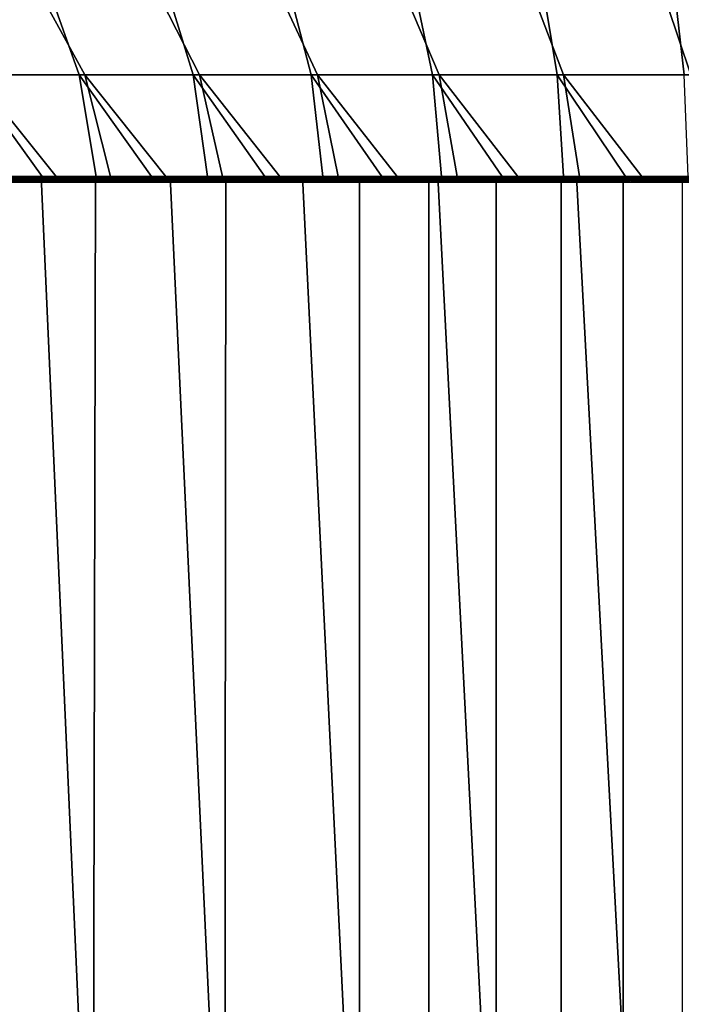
# Model space of a CAD drawing. Header units: metres. Extents: x -244 to 24, y -123 to 0.
# Tile 30 of 146: x -12.44 to -7.33, y -115.49 to -107.89. Entities that reach past the tile are written whole.
import ezdxf

# ---------------------------------------------------------------- set-up
doc = ezdxf.new("R2010")
doc.units = ezdxf.units.M
doc.layers.add('solid_10_231_103_000', color=7, linetype='CONTINUOUS')

msp = doc.modelspace()

# ---------------------------------------------------------------- linework, layer by layer
at = {"layer": 'solid_10_231_103_000'}
for points in [[(-11.934891, -108.314186, -17.166121), (-12.788314, -108.314186, -16.540144), (-13.264532, -107.5, -17.089321), (-12.379996, -107.5, -17.740601)], [(-12.832159, -108.314186, 16.506151), (-11.980399, -108.314186, 17.134392), (-12.267705, -107.5, 17.818415), (-13.156071, -107.5, 17.172966)], [(-11.050882, -108.314186, -17.748108), (-11.934891, -108.314186, -17.166121), (-12.379996, -107.5, -17.740601), (-11.463641, -107.5, -18.34605)], [(-11.980399, -108.314186, 17.134392), (-11.097939, -108.314186, 17.718721), (-11.347706, -107.5, 18.417997), (-12.267705, -107.5, 17.818415)], [(-10.138554, -108.314186, -18.284613), (-11.050882, -108.314186, -17.748108), (-11.463641, -107.5, -18.34605), (-10.51799, -107.5, -18.904089)], [(-11.097939, -108.314186, 17.718721), (-10.187037, -108.314186, 18.257645), (-10.398098, -107.5, 18.970306), (-11.347706, -107.5, 18.417997)], [(-9.200244, -108.314186, -18.77426), (-10.138554, -108.314186, -18.284613), (-10.51799, -107.5, -18.904089), (-9.544889, -107.5, -19.41361)], [(-10.187037, -108.314186, 18.257645), (-9.25003, -108.314186, 18.749781), (-9.422076, -107.5, 19.473494), (-10.398098, -107.5, 18.970306)], [(-8.238358, -108.314186, -19.215796), (-9.200244, -108.314186, -18.77426), (-9.544889, -107.5, -19.41361), (-8.547264, -107.5, -19.873018)], [(-9.25003, -108.314186, 18.749781), (-8.289318, -108.314186, 19.193867), (-8.421762, -107.5, 19.926538), (-9.422076, -107.5, 19.473494)], [(-7.255359, -108.314186, -19.608088), (-8.238358, -108.314186, -19.215796), (-8.547264, -107.5, -19.873018), (-7.527891, -107.5, -20.281113)], [(-8.289318, -108.314186, 19.193867), (-7.307364, -108.314186, 19.588766), (-7.399346, -107.5, 20.328371), (-8.421762, -107.5, 19.926538)], [(-6.253767, -108.314186, -19.95013), (-7.255359, -108.314186, -19.608088), (-7.527891, -107.5, -20.281113), (-6.488763, -107.5, -20.637083)], [(-7.307364, -108.314186, 19.588766), (-6.306683, -108.314186, 19.933466), (-6.358268, -107.5, 20.677643), (-7.399346, -107.5, 20.328371)], [(-11.980399, -108.314186, 17.134392), (-12.832159, -108.314186, 16.506151), (-12.265714, -109.099998, 15.987865), (-11.847582, -109.099998, 16.300144)], [(-12.832159, -108.314186, 16.506151), (-12.675913, -109.099998, 15.664634), (-12.265714, -109.099998, 15.987865)], [(-12.788314, -108.314186, -16.540144), (-12.158158, -109.099998, -16.06982), (-12.570352, -109.099998, -15.749467)], [(-12.788314, -108.314186, -16.540144), (-11.934891, -108.314186, -17.166121), (-11.737894, -109.099998, -16.379297), (-12.158158, -109.099998, -16.06982)], [(-11.097939, -108.314186, 17.718721), (-11.980399, -108.314186, 17.134392), (-11.421312, -109.099998, 16.601597), (-10.987286, -109.099998, 16.891989)], [(-11.980399, -108.314186, 17.134392), (-11.847582, -109.099998, 16.300144), (-11.421312, -109.099998, 16.601597)], [(-11.934891, -108.314186, -17.166121), (-11.309485, -109.099998, -16.677982), (-11.737894, -109.099998, -16.379297)], [(-11.934891, -108.314186, -17.166121), (-11.050882, -108.314186, -17.748108), (-10.873771, -109.099998, -16.965288), (-11.309485, -109.099998, -16.677982)], [(-10.187037, -108.314186, 18.257645), (-11.097939, -108.314186, 17.718721), (-10.546208, -109.099998, 17.170826), (-10.097742, -109.099998, 17.43832)], [(-11.097939, -108.314186, 17.718721), (-10.987286, -109.099998, 16.891989), (-10.546208, -109.099998, 17.170826)], [(-11.050882, -108.314186, -17.748108), (-10.430633, -109.099998, -17.241268), (-10.873771, -109.099998, -16.965288)], [(-11.050882, -108.314186, -17.748108), (-10.138554, -108.314186, -18.284613), (-9.980345, -109.099998, -17.505781), (-10.430633, -109.099998, -17.241268)], [(-9.25003, -108.314186, 18.749781), (-10.187037, -108.314186, 18.257645), (-9.642544, -109.099998, 17.694099), (-9.181128, -109.099998, 17.937851)], [(-10.187037, -108.314186, 18.257645), (-10.097742, -109.099998, 17.43832), (-9.642544, -109.099998, 17.694099)], [(-10.138554, -108.314186, -18.284613), (-9.523701, -109.099998, -17.758348), (-9.980345, -109.099998, -17.505781)], [(-10.138554, -108.314186, -18.284613), (-9.200244, -108.314186, -18.77426), (-9.060379, -109.099998, -17.999138), (-9.523701, -109.099998, -17.758348)], [(-8.289318, -108.314186, 19.193867), (-9.25003, -108.314186, 18.749781), (-8.713201, -109.099998, 18.169744), (-8.239617, -109.099998, 18.38936)], [(-9.25003, -108.314186, 18.749781), (-9.181128, -109.099998, 17.937851), (-8.713201, -109.099998, 18.169744)], [(-9.200244, -108.314186, -18.77426), (-8.590967, -109.099998, -18.227865), (-9.060379, -109.099998, -17.999138)], [(-9.200244, -108.314186, -18.77426), (-8.238358, -108.314186, -19.215796), (-8.116095, -109.099998, -18.444204), (-8.590967, -109.099998, -18.227865)], [(-7.307364, -108.314186, 19.588766), (-8.289318, -108.314186, 19.193867), (-7.760588, -109.099998, 18.596581), (-7.276057, -109.099998, 18.791449)], [(-8.289318, -108.314186, 19.193867), (-8.239617, -109.099998, 18.38936), (-7.760588, -109.099998, 18.596581)], [(-8.238358, -108.314186, -19.215796), (-7.635415, -109.099998, -18.648321), (-8.116095, -109.099998, -18.444204)], [(-8.238358, -108.314186, -19.215796), (-7.255359, -108.314186, -19.608088), (-7.149751, -109.099998, -18.839876), (-7.635415, -109.099998, -18.648321)], [(-12.759977, -109.099998, -19.284006), (-11.787469, -109.099998, -19.893347), (-12.27227, -109.099998, -19.982338), (-13.2375, -109.099998, -19.356424)], [(-11.693818, -122.099998, -20.326267), (-12.68958, -122.099998, -19.719967), (-13.2375, -109.099998, -19.356424), (-12.27227, -109.099998, -19.982338)], [(-13.053522, -109.101753, 19.054501), (-12.497385, -109.099998, 19.455202), (-12.083847, -109.101753, 19.683725)], [(-12.083847, -109.101753, 19.683725), (-12.071371, -109.107018, 19.660793), (-13.040017, -109.107018, 19.03215), (-13.053522, -109.101753, 19.054501)], [(-12.071371, -109.107018, 19.660793), (-12.059122, -109.115685, 19.638813), (-13.026763, -109.115685, 19.010756), (-13.040017, -109.107018, 19.03215)], [(-12.059122, -109.115685, 19.638813), (-12.047378, -109.127617, 19.618132), (-13.014059, -109.127617, 18.990648), (-13.026763, -109.115685, 19.010756)], [(-12.523303, -109.142578, 19.291628), (-13.014059, -109.127617, 18.990648), (-12.047378, -109.127617, 19.618132)], [(-12.956534, -109.099998, 19.00334), (-11.992905, -109.099998, 19.625757), (-12.265714, -109.099998, 15.987865), (-12.675913, -109.099998, 15.664634)], [(-12.956534, -109.099998, 19.00334), (-12.523303, -109.142578, 19.291628), (-12.03655, -109.142578, 19.599018)], [(-12.956534, -109.099998, 19.00334), (-12.03655, -109.142578, 19.599018), (-11.992905, -109.099998, 19.625757)], [(-12.956531, -109.099998, -19.003344), (-12.570352, -109.099998, -15.749467), (-12.158158, -109.099998, -16.06982)], [(-12.956531, -109.099998, -19.003344), (-12.158158, -109.099998, -16.06982), (-11.737894, -109.099998, -16.379297), (-11.992901, -109.099998, -19.625761)], [(-11.992901, -109.099998, -19.625761), (-12.760666, -109.142578, -19.13545), (-12.956531, -109.099998, -19.003344)], [(-12.870634, -122.099998, 19.602278), (-11.880498, -122.099998, 20.217722), (-11.854105, -109.099998, 20.233181), (-12.832457, -109.099998, 19.627296)], [(-12.497385, -109.099998, 19.455202), (-12.832457, -109.099998, 19.627296), (-11.854105, -109.099998, 20.233181), (-11.516411, -109.099998, 20.051491)], [(-11.852418, -109.101753, -19.82394), (-12.759977, -109.099998, -19.284006), (-12.829398, -109.101753, -19.206118)], [(-12.829398, -109.101753, -19.206118), (-12.809655, -109.107018, -19.187954), (-11.833502, -109.107018, -19.804874), (-11.852418, -109.101753, -19.82394)], [(-12.809655, -109.107018, -19.187954), (-12.791598, -109.115685, -19.169779), (-11.816295, -109.115685, -19.785868), (-11.833502, -109.107018, -19.804874)], [(-12.791598, -109.115685, -19.169779), (-12.77527, -109.127617, -19.1521), (-11.800809, -109.127617, -19.767431), (-11.816295, -109.115685, -19.785868)], [(-12.277674, -109.142578, -19.448875), (-11.800809, -109.127617, -19.767431), (-12.77527, -109.127617, -19.1521)], [(-12.760666, -109.142578, -19.13545), (-12.277674, -109.142578, -19.448875), (-12.77527, -109.127617, -19.1521)], [(-11.992901, -109.099998, -19.625761), (-12.277674, -109.142578, -19.448875), (-12.760666, -109.142578, -19.13545)], [(-11.852418, -109.101753, -19.82394), (-11.787469, -109.099998, -19.893347), (-12.759977, -109.099998, -19.284006)], [(-12.03655, -109.142578, 19.599018), (-12.523303, -109.142578, 19.291628), (-12.047378, -109.127617, 19.618132)], [(-12.083847, -109.101753, 19.683725), (-12.497385, -109.099998, 19.455202), (-11.516411, -109.099998, 20.051491)], [(-11.992901, -109.099998, -19.625761), (-11.787244, -109.142578, -19.74996), (-12.277674, -109.142578, -19.448875)], [(-12.277674, -109.142578, -19.448875), (-11.787244, -109.142578, -19.74996), (-11.800809, -109.127617, -19.767431)], [(-11.787469, -109.099998, -19.893347), (-10.786235, -109.099998, -20.453531), (-11.277349, -109.099998, -20.560221), (-12.27227, -109.099998, -19.982338)], [(-10.669153, -122.099998, -20.88233), (-11.693818, -122.099998, -20.326267), (-12.27227, -109.099998, -19.982338), (-11.277349, -109.099998, -20.560221)], [(-11.992905, -109.099998, 19.625757), (-11.847582, -109.099998, 16.300144), (-12.265714, -109.099998, 15.987865)], [(-12.083847, -109.101753, 19.683725), (-11.516411, -109.099998, 20.051491), (-11.083905, -109.101753, 20.263649)], [(-11.083905, -109.101753, 20.263649), (-11.072483, -109.107018, 20.240181), (-12.071371, -109.107018, 19.660793), (-12.083847, -109.101753, 19.683725)], [(-11.072483, -109.107018, 20.240181), (-11.061265, -109.115685, 20.217661), (-12.059122, -109.115685, 19.638813), (-12.071371, -109.107018, 19.660793)], [(-11.061265, -109.115685, 20.217661), (-11.050505, -109.127617, 20.196455), (-12.047378, -109.127617, 19.618132), (-12.059122, -109.115685, 19.638813)], [(-11.542009, -109.142578, 19.894272), (-12.047378, -109.127617, 19.618132), (-11.050505, -109.127617, 20.196455)], [(-11.542009, -109.142578, 19.894272), (-12.03655, -109.142578, 19.599018), (-12.047378, -109.127617, 19.618132)], [(-11.992905, -109.099998, 19.625757), (-12.03655, -109.142578, 19.599018), (-11.542009, -109.142578, 19.894272)], [(-11.992905, -109.099998, 19.625757), (-10.999855, -109.099998, 20.199089), (-11.421312, -109.099998, 16.601597), (-11.847582, -109.099998, 16.300144)], [(-11.992905, -109.099998, 19.625757), (-11.542009, -109.142578, 19.894272), (-11.040186, -109.142578, 20.177074)], [(-11.992905, -109.099998, 19.625757), (-11.040186, -109.142578, 20.177074), (-10.999855, -109.099998, 20.199089)], [(-11.992901, -109.099998, -19.625761), (-11.737894, -109.099998, -16.379297), (-11.309485, -109.099998, -16.677982)], [(-11.992901, -109.099998, -19.625761), (-11.309485, -109.099998, -16.677982), (-10.873771, -109.099998, -16.965288), (-10.999851, -109.099998, -20.199093)], [(-10.999851, -109.099998, -20.199093), (-11.787244, -109.142578, -19.74996), (-11.992901, -109.099998, -19.625761)], [(-11.880498, -122.099998, 20.217722), (-10.860997, -122.099998, 20.783197), (-10.847624, -109.099998, 20.79018), (-11.854105, -109.099998, 20.233181)], [(-11.516411, -109.099998, 20.051491), (-11.854105, -109.099998, 20.233181), (-10.847624, -109.099998, 20.79018), (-10.506865, -109.099998, 20.598434)], [(-10.845751, -109.101753, -20.392109), (-11.787469, -109.099998, -19.893347), (-11.852418, -109.101753, -19.82394)], [(-11.852418, -109.101753, -19.82394), (-11.833502, -109.107018, -19.804874), (-10.827703, -109.107018, -20.372179), (-10.845751, -109.101753, -20.392109)], [(-11.833502, -109.107018, -19.804874), (-11.816295, -109.115685, -19.785868), (-10.811382, -109.115685, -20.352381), (-10.827703, -109.107018, -20.372179)], [(-11.816295, -109.115685, -19.785868), (-11.800809, -109.127617, -19.767431), (-10.796773, -109.127617, -20.333227), (-10.811382, -109.115685, -20.352381)], [(-11.289425, -109.142578, -20.038687), (-10.796773, -109.127617, -20.333227), (-11.800809, -109.127617, -19.767431)], [(-11.787244, -109.142578, -19.74996), (-11.289425, -109.142578, -20.038687), (-11.800809, -109.127617, -19.767431)], [(-10.845751, -109.101753, -20.392109), (-10.786235, -109.099998, -20.453531), (-11.787469, -109.099998, -19.893347)], [(-10.999851, -109.099998, -20.199093), (-11.289425, -109.142578, -20.038687), (-11.787244, -109.142578, -19.74996)], [(-11.040186, -109.142578, 20.177074), (-11.542009, -109.142578, 19.894272), (-11.050505, -109.127617, 20.196455)], [(-11.083905, -109.101753, 20.263649), (-11.516411, -109.099998, 20.051491), (-10.506865, -109.099998, 20.598434)], [(-10.999855, -109.099998, 20.199089), (-10.987286, -109.099998, 16.891989), (-11.421312, -109.099998, 16.601597)], [(-10.999851, -109.099998, -20.199093), (-10.78425, -109.142578, -20.31502), (-11.289425, -109.142578, -20.038687)], [(-11.289425, -109.142578, -20.038687), (-10.78425, -109.142578, -20.31502), (-10.796773, -109.127617, -20.333227)], [(-10.786235, -109.099998, -20.453531), (-9.758148, -109.099998, -20.963503), (-10.255116, -109.099998, -21.088749), (-11.277349, -109.099998, -20.560221)], [(-9.618118, -122.099998, -21.38678), (-10.669153, -122.099998, -20.88233), (-11.277349, -109.099998, -20.560221), (-10.255116, -109.099998, -21.088749)], [(-11.083905, -109.101753, 20.263649), (-10.506865, -109.099998, 20.598434), (-10.056201, -109.101753, 20.792816)], [(-10.056201, -109.101753, 20.792816), (-10.045856, -109.107018, 20.768862), (-11.072483, -109.107018, 20.240181), (-11.083905, -109.101753, 20.263649)], [(-10.045856, -109.107018, 20.768862), (-10.035691, -109.115685, 20.74585), (-11.061265, -109.115685, 20.217661), (-11.072483, -109.107018, 20.240181)], [(-10.035691, -109.115685, 20.74585), (-10.025939, -109.127617, 20.724163), (-11.050505, -109.127617, 20.196455), (-11.061265, -109.115685, 20.217661)], [(-10.53166, -109.142578, 20.447107), (-11.050505, -109.127617, 20.196455), (-10.025939, -109.127617, 20.724163)], [(-10.53166, -109.142578, 20.447107), (-11.040186, -109.142578, 20.177074), (-11.050505, -109.127617, 20.196455)], [(-10.999855, -109.099998, 20.199089), (-11.040186, -109.142578, 20.177074), (-10.53166, -109.142578, 20.447107)], [(-10.999855, -109.099998, 20.199089), (-9.979428, -109.099998, 20.722221), (-10.546208, -109.099998, 17.170826), (-10.987286, -109.099998, 16.891989)], [(-10.999855, -109.099998, 20.199089), (-10.53166, -109.142578, 20.447107), (-10.016803, -109.142578, 20.704195)], [(-10.999855, -109.099998, 20.199089), (-10.016803, -109.142578, 20.704195), (-9.979428, -109.099998, 20.722221)], [(-10.999851, -109.099998, -20.199093), (-10.873771, -109.099998, -16.965288), (-10.430633, -109.099998, -17.241268)], [(-10.999851, -109.099998, -20.199093), (-10.430633, -109.099998, -17.241268), (-9.980345, -109.099998, -17.505781)], [(-10.999851, -109.099998, -20.199093), (-9.980345, -109.099998, -17.505781), (-9.523701, -109.099998, -17.758348), (-9.979424, -109.099998, -20.722223)], [(-9.979424, -109.099998, -20.722223), (-10.78425, -109.142578, -20.31502), (-10.999851, -109.099998, -20.199093)], [(-10.860997, -122.099998, 20.783197), (-9.814652, -122.099998, 21.297304), (-9.814652, -109.099998, 21.297304), (-10.847624, -109.099998, 20.79018)], [(-10.506865, -109.099998, 20.598434), (-10.847624, -109.099998, 20.79018), (-9.814652, -109.099998, 21.297304), (-9.471725, -109.099998, 21.09445)], [(-9.811918, -109.101753, -20.909201), (-10.786235, -109.099998, -20.453531), (-10.845751, -109.101753, -20.392109)], [(-10.845751, -109.101753, -20.392109), (-10.827703, -109.107018, -20.372179), (-9.794777, -109.107018, -20.888445), (-9.811918, -109.101753, -20.909201)], [(-10.827703, -109.107018, -20.372179), (-10.811382, -109.115685, -20.352381), (-9.779381, -109.115685, -20.867897), (-9.794777, -109.107018, -20.888445)], [(-10.811382, -109.115685, -20.352381), (-10.796773, -109.127617, -20.333227), (-9.765681, -109.127617, -20.848066), (-9.779381, -109.115685, -20.867897)], [(-10.272086, -109.142578, -20.578733), (-9.765681, -109.127617, -20.848066), (-10.796773, -109.127617, -20.333227)], [(-10.78425, -109.142578, -20.31502), (-10.272086, -109.142578, -20.578733), (-10.796773, -109.127617, -20.333227)], [(-9.811918, -109.101753, -20.909201), (-9.758148, -109.099998, -20.963503), (-10.786235, -109.099998, -20.453531)], [(-9.979424, -109.099998, -20.722223), (-10.272086, -109.142578, -20.578733), (-10.78425, -109.142578, -20.31502)], [(-9.979428, -109.099998, 20.722221), (-10.097742, -109.099998, 17.43832), (-10.546208, -109.099998, 17.170826)], [(-10.016803, -109.142578, 20.704195), (-10.53166, -109.142578, 20.447107), (-10.025939, -109.127617, 20.724163)], [(-10.056201, -109.101753, 20.792816), (-10.506865, -109.099998, 20.598434), (-9.471725, -109.099998, 21.09445)], [(-9.979424, -109.099998, -20.722223), (-9.753558, -109.142578, -20.829502), (-10.272086, -109.142578, -20.578733)], [(-10.272086, -109.142578, -20.578733), (-9.753558, -109.142578, -20.829502), (-9.765681, -109.127617, -20.848066)], [(-9.758148, -109.099998, -20.963503), (-8.705248, -109.099998, -21.422148), (-9.208797, -109.099998, -21.566196), (-10.255116, -109.099998, -21.088749)], [(-8.543311, -122.099998, -21.838369), (-9.618118, -122.099998, -21.38678), (-10.255116, -109.099998, -21.088749), (-9.208797, -109.099998, -21.566196)], [(-9.979428, -109.099998, 20.722221), (-9.642544, -109.099998, 17.694099), (-10.097742, -109.099998, 17.43832)], [(-10.056201, -109.101753, 20.792816), (-9.471725, -109.099998, 21.09445), (-9.003309, -109.101753, 21.269903)], [(-9.003309, -109.101753, 21.269903), (-8.994061, -109.107018, 21.24551), (-10.045856, -109.107018, 20.768862), (-10.056201, -109.101753, 20.792816)], [(-8.994061, -109.107018, 21.24551), (-8.984971, -109.115685, 21.222055), (-10.035691, -109.115685, 20.74585), (-10.045856, -109.107018, 20.768862)], [(-8.984971, -109.115685, 21.222055), (-8.976249, -109.127617, 21.199938), (-10.025939, -109.127617, 20.724163), (-10.035691, -109.115685, 20.74585)], [(-9.495663, -109.142578, 20.948328), (-10.025939, -109.127617, 20.724163), (-8.976249, -109.127617, 21.199938)], [(-9.495663, -109.142578, 20.948328), (-10.016803, -109.142578, 20.704195), (-10.025939, -109.127617, 20.724163)], [(-9.979428, -109.099998, 20.722221), (-10.016803, -109.142578, 20.704195), (-9.495663, -109.142578, 20.948328)], [(-9.979428, -109.099998, 20.722221), (-8.934055, -109.099998, 21.193914), (-9.181128, -109.099998, 17.937851), (-9.642544, -109.099998, 17.694099)], [(-9.979428, -109.099998, 20.722221), (-9.495663, -109.142578, 20.948328), (-8.968279, -109.142578, 21.179472)], [(-9.979428, -109.099998, 20.722221), (-8.968279, -109.142578, 21.179472), (-8.934055, -109.099998, 21.193914)], [(-9.979424, -109.099998, -20.722223), (-9.523701, -109.099998, -17.758348), (-9.060379, -109.099998, -17.999138)], [(-9.979424, -109.099998, -20.722223), (-9.060379, -109.099998, -17.999138), (-8.590967, -109.099998, -18.227865), (-8.934052, -109.099998, -21.193916)], [(-8.934052, -109.099998, -21.193916), (-9.753558, -109.142578, -20.829502), (-9.979424, -109.099998, -20.722223)], [(-9.471725, -109.099998, 21.09445), (-9.814652, -109.099998, 21.297304), (-9.278176, -109.099998, 21.564295), (-8.413236, -109.099998, 21.538506)], [(-9.814652, -122.099998, 21.297304), (-9.27807, -122.099998, 21.56436), (-9.278176, -109.099998, 21.564295), (-9.814652, -109.099998, 21.297304)], [(-8.75351, -109.101753, -21.37392), (-9.758148, -109.099998, -20.963503), (-9.811918, -109.101753, -20.909201)], [(-9.811918, -109.101753, -20.909201), (-9.794777, -109.107018, -20.888445), (-8.737313, -109.107018, -21.352381), (-8.75351, -109.101753, -21.37392)], [(-9.794777, -109.107018, -20.888445), (-9.779381, -109.115685, -20.867897), (-8.722875, -109.115685, -21.331123), (-8.737313, -109.107018, -21.352381)], [(-9.779381, -109.115685, -20.867897), (-9.765681, -109.127617, -20.848066), (-8.710116, -109.127617, -21.310661), (-8.722875, -109.115685, -21.331123)], [(-9.229243, -109.142578, -21.067062), (-8.710116, -109.127617, -21.310661), (-9.765681, -109.127617, -20.848066)], [(-9.753558, -109.142578, -20.829502), (-9.229243, -109.142578, -21.067062), (-9.765681, -109.127617, -20.848066)], [(-8.75351, -109.101753, -21.37392), (-8.705248, -109.099998, -21.422148), (-9.758148, -109.099998, -20.963503)], [(-8.934052, -109.099998, -21.193916), (-9.229243, -109.142578, -21.067062), (-9.753558, -109.142578, -20.829502)], [(-8.968279, -109.142578, 21.179472), (-9.495663, -109.142578, 20.948328), (-8.976249, -109.127617, 21.199938)], [(-9.003309, -109.101753, 21.269903), (-9.471725, -109.099998, 21.09445), (-8.413236, -109.099998, 21.538506)], [(-8.413236, -109.099998, 21.538506), (-9.278176, -109.099998, 21.564295), (-8.758435, -109.099998, 21.863127)], [(-9.27807, -122.099998, 21.56436), (-8.758452, -122.099998, 21.863081), (-8.758435, -109.099998, 21.863127), (-9.278176, -109.099998, 21.564295)], [(-8.934052, -109.099998, -21.193916), (-8.699317, -109.142578, -21.291359), (-9.229243, -109.142578, -21.067062)], [(-9.229243, -109.142578, -21.067062), (-8.699317, -109.142578, -21.291359), (-8.710116, -109.127617, -21.310661)], [(-8.705248, -109.099998, -21.422148), (-7.630739, -109.099998, -21.827976), (-8.13974, -109.099998, -21.991945), (-9.208797, -109.099998, -21.566196)], [(-7.447389, -122.099998, -22.235983), (-8.543311, -122.099998, -21.838369), (-9.208797, -109.099998, -21.566196), (-8.13974, -109.099998, -21.991945)], [(-8.934055, -109.099998, 21.193914), (-8.713201, -109.099998, 18.169744), (-9.181128, -109.099998, 17.937851)], [(-9.003309, -109.101753, 21.269903), (-8.413236, -109.099998, 21.538506), (-7.927866, -109.101753, 21.693716)], [(-7.927866, -109.101753, 21.693716), (-7.919734, -109.107018, 21.668932), (-8.994061, -109.107018, 21.24551), (-9.003309, -109.101753, 21.269903)], [(-7.919734, -109.107018, 21.668932), (-7.911738, -109.115685, 21.645086), (-8.984971, -109.115685, 21.222055), (-8.994061, -109.107018, 21.24551)], [(-7.911738, -109.115685, 21.645086), (-7.904064, -109.127617, 21.622585), (-8.976249, -109.127617, 21.199938), (-8.984971, -109.115685, 21.222055)], [(-8.435035, -109.142578, 21.397434), (-8.976249, -109.127617, 21.199938), (-7.904064, -109.127617, 21.622585)], [(-8.435035, -109.142578, 21.397434), (-8.968279, -109.142578, 21.179472), (-8.976249, -109.127617, 21.199938)], [(-8.934055, -109.099998, 21.193914), (-8.968279, -109.142578, 21.179472), (-8.435035, -109.142578, 21.397434)], [(-8.934055, -109.099998, 21.193914), (-7.866154, -109.099998, 21.613043), (-8.239617, -109.099998, 18.38936), (-8.713201, -109.099998, 18.169744)], [(-8.934055, -109.099998, 21.193914), (-8.435035, -109.142578, 21.397434), (-7.896582, -109.142578, 21.601944)], [(-8.934055, -109.099998, 21.193914), (-7.896582, -109.142578, 21.601944), (-7.866154, -109.099998, 21.613043)], [(-8.934052, -109.099998, -21.193916), (-8.590967, -109.099998, -18.227865), (-8.116095, -109.099998, -18.444204)], [(-8.934052, -109.099998, -21.193916), (-8.116095, -109.099998, -18.444204), (-7.635415, -109.099998, -18.648321), (-7.86615, -109.099998, -21.613045)], [(-7.86615, -109.099998, -21.613045), (-8.699317, -109.142578, -21.291359), (-8.934052, -109.099998, -21.193916)], [(-8.758452, -122.099998, 21.863081), (-8.257663, -122.099998, 22.192398), (-8.257431, -109.099998, 22.192553), (-8.758435, -109.099998, 21.863127)], [(-8.413236, -109.099998, 21.538506), (-8.758435, -109.099998, 21.863127), (-8.257431, -109.099998, 22.192553), (-7.333688, -109.099998, 21.92959)], [(-7.673175, -109.101753, -21.785105), (-8.705248, -109.099998, -21.422148), (-8.75351, -109.101753, -21.37392)], [(-8.75351, -109.101753, -21.37392), (-8.737313, -109.107018, -21.352381), (-7.65796, -109.107018, -21.762823), (-7.673175, -109.101753, -21.785105)], [(-8.737313, -109.107018, -21.352381), (-8.722875, -109.115685, -21.331123), (-7.644512, -109.115685, -21.740902), (-7.65796, -109.107018, -21.762823)], [(-8.722875, -109.115685, -21.331123), (-8.710116, -109.127617, -21.310661), (-7.632724, -109.127617, -21.719851), (-7.644512, -109.115685, -21.740902)], [(-8.163798, -109.142578, -21.502382), (-7.632724, -109.127617, -21.719851), (-8.710116, -109.127617, -21.310661)], [(-8.699317, -109.142578, -21.291359), (-8.163798, -109.142578, -21.502382), (-8.710116, -109.127617, -21.310661)], [(-7.673175, -109.101753, -21.785105), (-7.630739, -109.099998, -21.827976), (-8.705248, -109.099998, -21.422148)], [(-7.86615, -109.099998, -21.613045), (-8.163798, -109.142578, -21.502382), (-8.699317, -109.142578, -21.291359)], [(-7.896582, -109.142578, 21.601944), (-8.435035, -109.142578, 21.397434), (-7.904064, -109.127617, 21.622585)], [(-7.927866, -109.101753, 21.693716), (-8.413236, -109.099998, 21.538506), (-7.333688, -109.099998, 21.92959)], [(-8.257663, -122.099998, 22.192398), (-7.777503, -122.099998, 22.551125), (-7.777674, -109.099998, 22.550985), (-8.257431, -109.099998, 22.192553)], [(-7.333688, -109.099998, 21.92959), (-8.257431, -109.099998, 22.192553), (-7.777674, -109.099998, 22.550985), (-6.236291, -109.099998, 22.266525)], [(-7.866154, -109.099998, 21.613043), (-7.760588, -109.099998, 18.596581), (-8.239617, -109.099998, 18.38936)], [(-7.86615, -109.099998, -21.613045), (-7.622847, -109.142578, -21.700052), (-8.163798, -109.142578, -21.502382)], [(-8.163798, -109.142578, -21.502382), (-7.622847, -109.142578, -21.700052), (-7.632724, -109.127617, -21.719851)], [(-7.630739, -109.099998, -21.827976), (-6.537549, -109.099998, -22.179955), (-7.051139, -109.099998, -22.364798), (-8.13974, -109.099998, -21.991945)], [(-6.333059, -122.099998, -22.578638), (-7.447389, -122.099998, -22.235983), (-8.13974, -109.099998, -21.991945), (-7.051139, -109.099998, -22.364798)], [(-7.927866, -109.101753, 21.693716), (-7.333688, -109.099998, 21.92959), (-6.832566, -109.101753, 22.063192)], [(-6.832566, -109.101753, 22.063192), (-6.825565, -109.107018, 22.038069), (-7.919734, -109.107018, 21.668932), (-7.927866, -109.101753, 21.693716)], [(-6.825565, -109.107018, 22.038069), (-6.818681, -109.115685, 22.013882), (-7.911738, -109.115685, 21.645086), (-7.919734, -109.107018, 21.668932)], [(-6.818681, -109.115685, 22.013882), (-6.812072, -109.127617, 21.991045), (-7.904064, -109.127617, 21.622585), (-7.911738, -109.115685, 21.645086)], [(-7.896582, -109.142578, 21.601944), (-7.904064, -109.127617, 21.622585), (-6.812072, -109.127617, 21.991045)], [(-7.866154, -109.099998, 21.613043), (-7.896582, -109.142578, 21.601944), (-7.353518, -109.142578, 21.792791)], [(-7.353518, -109.142578, 21.792791), (-7.896582, -109.142578, 21.601944), (-6.812072, -109.127617, 21.991045)], [(-7.866154, -109.099998, 21.613043), (-6.779483, -109.099998, 21.978144), (-7.276057, -109.099998, 18.791449), (-7.760588, -109.099998, 18.596581)], [(-7.866154, -109.099998, 21.613043), (-7.353518, -109.142578, 21.792791), (-6.806023, -109.142578, 21.969936)], [(-7.866154, -109.099998, 21.613043), (-6.806023, -109.142578, 21.969936), (-6.779483, -109.099998, 21.978144)], [(-7.86615, -109.099998, -21.613045), (-7.635415, -109.099998, -18.648321), (-7.149751, -109.099998, -18.839876)], [(-7.86615, -109.099998, -21.613045), (-7.149751, -109.099998, -18.839876), (-6.659455, -109.099998, -19.018707), (-6.77948, -109.099998, -21.978146)], [(-6.77948, -109.099998, -21.978146), (-7.622847, -109.142578, -21.700052), (-7.86615, -109.099998, -21.613045)], [(-5.123675, -109.099998, 22.548559), (-7.777674, -109.099998, 22.550985), (-7.319852, -109.099998, 22.937843), (-3.998189, -109.099998, 22.775085)], [(-7.319696, -122.099998, 22.937973), (-7.319852, -109.099998, 22.937843), (-7.777674, -109.099998, 22.550985), (-7.777503, -122.099998, 22.551125)], [(-5.123675, -109.099998, 22.548559), (-6.236291, -109.099998, 22.266525), (-7.777674, -109.099998, 22.550985)], [(-6.573622, -109.101753, -22.141724), (-7.630739, -109.099998, -21.827976), (-7.673175, -109.101753, -21.785105)], [(-7.673175, -109.101753, -21.785105), (-7.65796, -109.107018, -21.762823), (-6.559421, -109.107018, -22.118744), (-6.573622, -109.101753, -22.141724)], [(-7.65796, -109.107018, -21.762823), (-7.644512, -109.115685, -21.740902), (-6.546994, -109.115685, -22.096205), (-6.559421, -109.107018, -22.118744)], [(-7.644512, -109.115685, -21.740902), (-7.632724, -109.127617, -21.719851), (-6.536204, -109.127617, -22.074612), (-6.546994, -109.115685, -22.096205)], [(-7.07702, -109.142578, -21.884146), (-6.536204, -109.127617, -22.074612), (-7.632724, -109.127617, -21.719851)], [(-7.622847, -109.142578, -21.700052), (-7.07702, -109.142578, -21.884146), (-7.632724, -109.127617, -21.719851)], [(-6.573622, -109.101753, -22.141724), (-6.537549, -109.099998, -22.179955), (-7.630739, -109.099998, -21.827976)], [(-6.77948, -109.099998, -21.978146), (-7.07702, -109.142578, -21.884146), (-7.622847, -109.142578, -21.700052)], [(-6.806023, -109.142578, 21.969936), (-7.353518, -109.142578, 21.792791), (-6.812072, -109.127617, 21.991045)], [(-6.832566, -109.101753, 22.063192), (-7.333688, -109.099998, 21.92959), (-6.236291, -109.099998, 22.266525)]]:
    msp.add_3dface(points, dxfattribs=at)

doc.saveas('drawing.dxf')
